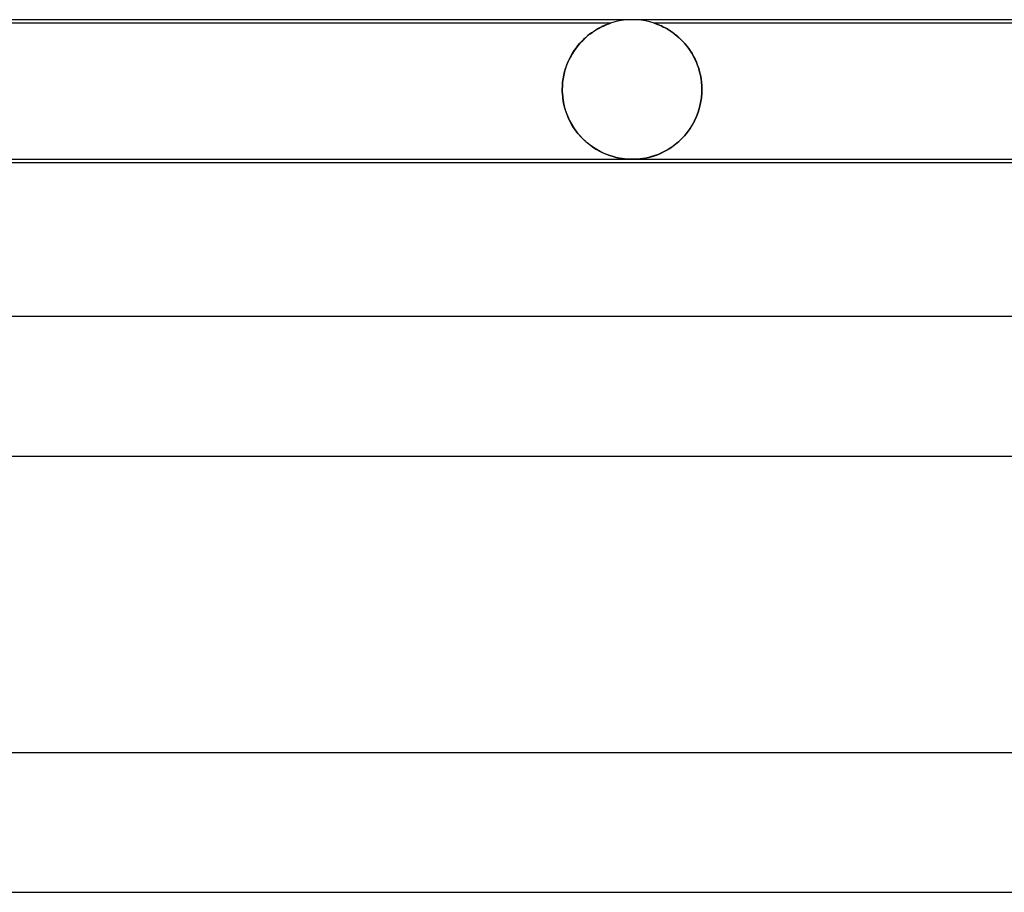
# Model space of a CAD drawing. Header units: millimetres. Extents: x -385 to 385, y -2 to 250.
# Tile 78 of 84: x 171 to 200, y 225 to 250. Entities that reach past the tile are written whole.
import ezdxf

# ---------------------------------------------------------------- set-up
doc = ezdxf.new("R2010")
doc.units = ezdxf.units.MM
doc.layers.add('HIDDEN', color=7, linetype='Continuous')
doc.layers.add('THICK', color=7, linetype='Continuous')

msp = doc.modelspace()

# ---------------------------------------------------------------- linework, layer by layer
at = {"layer": 'HIDDEN'}
for p, q in [((188.621, 249.964), (188.497, 249.936)), ((188.747, 249.984), (188.621, 249.964)), ((188.873, 249.996), (188.747, 249.984)), ((189, 250), (188.873, 249.996)), ((189.127, 249.996), (189, 250)), ((189.253, 249.984), (189.127, 249.996)), ((189.379, 249.964), (189.253, 249.984)), ((189.503, 249.936), (189.379, 249.964)), ((188.376, 249.9), (168.624, 249.9)), ((187.855, 249.641), (187.913, 249.68)), ((187.947, 249.701), (187.89, 249.665)), ((187.913, 249.68), (187.969, 249.715)), ((188.002, 249.734), (187.947, 249.701)), ((187.969, 249.715), (188.023, 249.746)), ((188.054, 249.763), (188.002, 249.734)), ((188.023, 249.746), (188.075, 249.774)), ((188.104, 249.789), (188.054, 249.763)), ((188.075, 249.774), (188.123, 249.798)), ((188.15, 249.811), (188.104, 249.789)), ((188.123, 249.798), (188.169, 249.819)), ((188.193, 249.83), (188.15, 249.811)), ((188.169, 249.819), (188.21, 249.838)), ((188.235, 249.848), (188.193, 249.83)), ((188.21, 249.838), (188.249, 249.854)), ((188.276, 249.864), (188.235, 249.848)), ((188.249, 249.854), (188.287, 249.869)), ((188.315, 249.879), (188.276, 249.864)), ((188.287, 249.869), (188.322, 249.881)), ((188.347, 249.89), (188.315, 249.879)), ((188.322, 249.881), (188.35, 249.891)), ((188.368, 249.898), (188.347, 249.89)), ((188.35, 249.891), (188.369, 249.898)), ((188.376, 249.9), (188.368, 249.898)), ((188.369, 249.898), (188.376, 249.9)), ((188.497, 249.936), (188.376, 249.9)), ((189.624, 249.9), (189.503, 249.936)), ((189.631, 249.898), (189.624, 249.9)), ((189.624, 249.9), (189.632, 249.898)), ((207.376, 249.9), (189.624, 249.9)), ((189.65, 249.892), (189.631, 249.898)), ((189.632, 249.898), (189.652, 249.891)), ((189.678, 249.882), (189.65, 249.892)), ((189.652, 249.891), (189.684, 249.879)), ((189.712, 249.869), (189.678, 249.882)), ((189.684, 249.879), (189.722, 249.865)), ((189.749, 249.854), (189.712, 249.869)), ((189.722, 249.865), (189.763, 249.849)), ((189.787, 249.838), (189.749, 249.854)), ((189.763, 249.849), (189.803, 249.831)), ((189.829, 249.82), (189.787, 249.838)), ((189.803, 249.831), (189.846, 249.812)), ((189.873, 249.799), (189.829, 249.82)), ((189.846, 249.812), (189.892, 249.789)), ((189.922, 249.774), (189.873, 249.799)), ((189.892, 249.789), (189.942, 249.764)), ((189.973, 249.746), (189.922, 249.774)), ((189.942, 249.764), (189.994, 249.734)), ((190.026, 249.715), (189.973, 249.746)), ((189.994, 249.734), (190.049, 249.701)), ((190.082, 249.68), (190.026, 249.715)), ((190.049, 249.701), (190.106, 249.665)), ((190.139, 249.642), (190.082, 249.68)), ((187.595, 249.428), (187.538, 249.37)), ((187.554, 249.387), (187.614, 249.446)), ((187.653, 249.482), (187.595, 249.428)), ((187.614, 249.446), (187.674, 249.501)), ((187.712, 249.533), (187.653, 249.482)), ((187.674, 249.501), (187.735, 249.552)), ((187.771, 249.581), (187.712, 249.533)), ((187.735, 249.552), (187.795, 249.599)), ((187.831, 249.625), (187.771, 249.581)), ((187.795, 249.599), (187.855, 249.641)), ((187.89, 249.665), (187.831, 249.625)), ((190.106, 249.665), (190.165, 249.624)), ((190.198, 249.599), (190.139, 249.642)), ((190.165, 249.624), (190.223, 249.58)), ((190.258, 249.552), (190.198, 249.599)), ((190.223, 249.58), (190.282, 249.532)), ((190.318, 249.501), (190.258, 249.552)), ((190.282, 249.532), (190.34, 249.481)), ((190.377, 249.446), (190.318, 249.501)), ((190.34, 249.481), (190.398, 249.426)), ((190.436, 249.387), (190.377, 249.446)), ((190.398, 249.426), (190.453, 249.368)), ((187.283, 249.038), (187.333, 249.115)), ((187.376, 249.176), (187.326, 249.104)), ((187.333, 249.115), (187.385, 249.188)), ((187.428, 249.244), (187.376, 249.176)), ((187.385, 249.188), (187.44, 249.258)), ((187.482, 249.309), (187.428, 249.244)), ((187.44, 249.258), (187.496, 249.324)), ((187.538, 249.37), (187.482, 249.309)), ((187.496, 249.324), (187.554, 249.387)), ((190.494, 249.324), (190.436, 249.387)), ((190.453, 249.368), (190.508, 249.307)), ((190.549, 249.258), (190.494, 249.324)), ((190.508, 249.307), (190.562, 249.242)), ((190.603, 249.188), (190.549, 249.258)), ((190.562, 249.242), (190.613, 249.174)), ((190.654, 249.115), (190.603, 249.188)), ((190.613, 249.174), (190.662, 249.102)), ((190.703, 249.038), (190.654, 249.115)), ((187.19, 248.868), (187.151, 248.783)), ((187.153, 248.787), (187.193, 248.874)), ((187.232, 248.95), (187.19, 248.868)), ((187.193, 248.874), (187.237, 248.958)), ((187.278, 249.029), (187.232, 248.95)), ((187.237, 248.958), (187.283, 249.038)), ((187.326, 249.104), (187.278, 249.029)), ((190.662, 249.102), (190.709, 249.027)), ((190.749, 248.957), (190.703, 249.038)), ((190.709, 249.027), (190.753, 248.948)), ((190.791, 248.873), (190.749, 248.957)), ((190.753, 248.948), (190.795, 248.866)), ((190.831, 248.786), (190.791, 248.873)), ((190.795, 248.866), (190.833, 248.78)), ((187.056, 248.507), (187.084, 248.604)), ((187.083, 248.602), (187.056, 248.507)), ((187.115, 248.694), (187.083, 248.602)), ((187.084, 248.604), (187.116, 248.697)), ((187.151, 248.783), (187.115, 248.694)), ((187.116, 248.697), (187.153, 248.787)), ((190.866, 248.696), (190.831, 248.786)), ((190.833, 248.78), (190.868, 248.691)), ((190.898, 248.603), (190.866, 248.696)), ((190.868, 248.691), (190.899, 248.599)), ((190.925, 248.507), (190.898, 248.603)), ((190.899, 248.599), (190.926, 248.504)), ((187.014, 248.309), (187, 248.207)), ((187, 248.206), (187.014, 248.308)), ((187.014, 248.308), (187.032, 248.409)), ((187.032, 248.409), (187.014, 248.309)), ((187.032, 248.409), (187.056, 248.507)), ((187.056, 248.507), (187.032, 248.409)), ((190.948, 248.408), (190.925, 248.507)), ((190.926, 248.504), (190.948, 248.406)), ((190.966, 248.307), (190.948, 248.408)), ((190.948, 248.406), (190.966, 248.307)), ((190.979, 248.206), (190.966, 248.307)), ((190.966, 248.307), (190.979, 248.206)), ((186.989, 248), (186.992, 248.104)), ((186.992, 248.104), (186.989, 248)), ((186.989, 248), (186.989, 247.983)), ((186.989, 247.983), (186.989, 248)), ((186.989, 247.983), (186.99, 247.967)), ((186.99, 247.967), (186.989, 247.983)), ((187, 248.207), (186.992, 248.104)), ((186.992, 248.104), (187, 248.206)), ((190.987, 248.103), (190.979, 248.206)), ((190.979, 248.206), (190.987, 248.104)), ((190.987, 248.104), (190.99, 248)), ((190.99, 248), (190.987, 248.103)), ((190.989, 247.983), (190.99, 248)), ((190.99, 248), (190.989, 247.983)), ((190.989, 247.967), (190.989, 247.983)), ((190.989, 247.983), (190.989, 247.967)), ((186.99, 247.967), (186.99, 247.95)), ((186.99, 247.95), (186.99, 247.967)), ((186.99, 247.95), (186.99, 247.933)), ((186.99, 247.933), (186.99, 247.95)), ((186.99, 247.933), (186.991, 247.917)), ((186.991, 247.917), (186.99, 247.933)), ((186.991, 247.917), (186.992, 247.9)), ((186.992, 247.9), (186.991, 247.917)), ((186.992, 247.9), (187.004, 247.761)), ((187.005, 247.751), (186.992, 247.9)), ((187.004, 247.761), (187.025, 247.623)), ((187.029, 247.606), (187.005, 247.751)), ((190.953, 247.619), (190.975, 247.758)), ((190.975, 247.76), (190.954, 247.622)), ((190.975, 247.758), (190.987, 247.9)), ((190.987, 247.9), (190.975, 247.76)), ((190.987, 247.9), (190.988, 247.917)), ((190.988, 247.917), (190.987, 247.9)), ((190.988, 247.933), (190.989, 247.95)), ((190.989, 247.95), (190.988, 247.933)), ((190.988, 247.917), (190.988, 247.933)), ((190.988, 247.933), (190.988, 247.917)), ((190.989, 247.95), (190.989, 247.967)), ((190.989, 247.967), (190.989, 247.95)), ((187.025, 247.623), (187.056, 247.489)), ((187.063, 247.465), (187.029, 247.606)), ((187.056, 247.489), (187.096, 247.357)), ((187.107, 247.328), (187.063, 247.465)), ((190.882, 247.352), (190.922, 247.484)), ((190.923, 247.486), (190.883, 247.353)), ((190.922, 247.484), (190.953, 247.619)), ((190.954, 247.622), (190.923, 247.486)), ((187.096, 247.357), (187.145, 247.23)), ((187.159, 247.196), (187.107, 247.328)), ((187.145, 247.23), (187.201, 247.109)), ((187.22, 247.072), (187.159, 247.196)), ((190.835, 247.226), (190.779, 247.103)), ((190.779, 247.104), (190.834, 247.225)), ((190.834, 247.225), (190.882, 247.352)), ((190.883, 247.353), (190.835, 247.226)), ((187.201, 247.109), (187.264, 246.993)), ((187.287, 246.954), (187.22, 247.072)), ((187.264, 246.993), (187.333, 246.883)), ((187.361, 246.843), (187.287, 246.954)), ((187.333, 246.883), (187.408, 246.78)), ((190.647, 246.876), (190.572, 246.772)), ((190.577, 246.779), (190.65, 246.881)), ((190.716, 246.987), (190.647, 246.876)), ((190.65, 246.881), (190.718, 246.989)), ((190.779, 247.103), (190.716, 246.987)), ((190.718, 246.989), (190.779, 247.104)), ((187.44, 246.739), (187.361, 246.843)), ((187.408, 246.78), (187.489, 246.682)), ((187.524, 246.643), (187.44, 246.739)), ((187.489, 246.682), (187.574, 246.592)), ((187.611, 246.555), (187.524, 246.643)), ((187.574, 246.592), (187.663, 246.507)), ((190.406, 246.583), (190.316, 246.499)), ((190.334, 246.515), (190.418, 246.596)), ((190.491, 246.674), (190.406, 246.583)), ((190.418, 246.596), (190.499, 246.684)), ((190.572, 246.772), (190.491, 246.674)), ((190.499, 246.684), (190.577, 246.779)), ((187.701, 246.475), (187.611, 246.555)), ((187.663, 246.507), (187.757, 246.43)), ((187.793, 246.402), (187.701, 246.475)), ((187.757, 246.43), (187.854, 246.358)), ((187.887, 246.336), (187.793, 246.402)), ((187.854, 246.358), (187.953, 246.294)), ((187.981, 246.277), (187.887, 246.336)), ((187.953, 246.294), (188.053, 246.237)), ((190.029, 246.287), (189.932, 246.232)), ((189.982, 246.26), (190.072, 246.314)), ((190.126, 246.35), (190.029, 246.287)), ((190.072, 246.314), (190.16, 246.374)), ((190.223, 246.421), (190.126, 246.35)), ((190.16, 246.374), (190.248, 246.441)), ((190.316, 246.499), (190.223, 246.421)), ((190.248, 246.441), (190.334, 246.515)), ((188.076, 246.225), (187.981, 246.277)), ((188.053, 246.237), (188.152, 246.187)), ((188.17, 246.179), (188.076, 246.225)), ((188.152, 246.187), (188.251, 246.145)), ((188.263, 246.14), (188.17, 246.179)), ((188.251, 246.145), (188.348, 246.108)), ((188.356, 246.106), (188.263, 246.14)), ((188.348, 246.108), (188.444, 246.078)), ((188.448, 246.077), (188.356, 246.106)), ((188.444, 246.078), (188.537, 246.054)), ((188.537, 246.054), (188.448, 246.077)), ((188.537, 246.054), (188.626, 246.035)), ((188.625, 246.035), (188.537, 246.054)), ((188.704, 246.022), (188.625, 246.035)), ((188.626, 246.035), (188.705, 246.021)), ((188.775, 246.012), (188.704, 246.022)), ((188.705, 246.021), (188.776, 246.012)), ((188.837, 246.007), (188.775, 246.012)), ((188.776, 246.012), (188.838, 246.006)), ((188.892, 246.003), (188.837, 246.007)), ((188.838, 246.006), (188.893, 246.003)), ((189.161, 246.007), (189.105, 246.003)), ((189.108, 246.003), (189.164, 246.007)), ((189.223, 246.012), (189.161, 246.007)), ((189.164, 246.007), (189.226, 246.013)), ((189.294, 246.022), (189.223, 246.012)), ((189.226, 246.013), (189.295, 246.022)), ((189.372, 246.035), (189.294, 246.022)), ((189.295, 246.022), (189.372, 246.035)), ((189.459, 246.054), (189.372, 246.035)), ((189.372, 246.035), (189.456, 246.053)), ((189.456, 246.053), (189.541, 246.075)), ((189.55, 246.078), (189.459, 246.054)), ((189.541, 246.075), (189.628, 246.102)), ((189.643, 246.107), (189.55, 246.078)), ((189.628, 246.102), (189.716, 246.133)), ((189.738, 246.142), (189.643, 246.107)), ((189.716, 246.133), (189.804, 246.17)), ((189.835, 246.184), (189.738, 246.142)), ((189.804, 246.17), (189.893, 246.212)), ((189.932, 246.232), (189.835, 246.184)), ((189.893, 246.212), (189.982, 246.26)), ((188.945, 246.001), (188.892, 246.003)), ((188.893, 246.003), (188.947, 246.001)), ((188.999, 246), (188.945, 246.001)), ((188.947, 246.001), (189, 246)), ((189.052, 246.001), (188.999, 246)), ((189, 246), (189.054, 246.001)), ((189.105, 246.003), (189.052, 246.001)), ((189.054, 246.001), (189.108, 246.003))]:
    msp.add_line(p, q, dxfattribs=at)
at = {"layer": 'THICK'}
for p, q in [((208, 250), (-208, 250)), ((149.224, 246), (207.99, 246)), ((205.774, 245.9), (149.262, 245.9)), ((213.75, 241.5), (-213.75, 241.5)), ((152.522, 237.5), (213.743, 237.5)), ((220.5, 229), (-220.5, 229)), ((157.372, 225), (220.493, 225))]:
    msp.add_line(p, q, dxfattribs=at)

doc.saveas('drawing.dxf')
